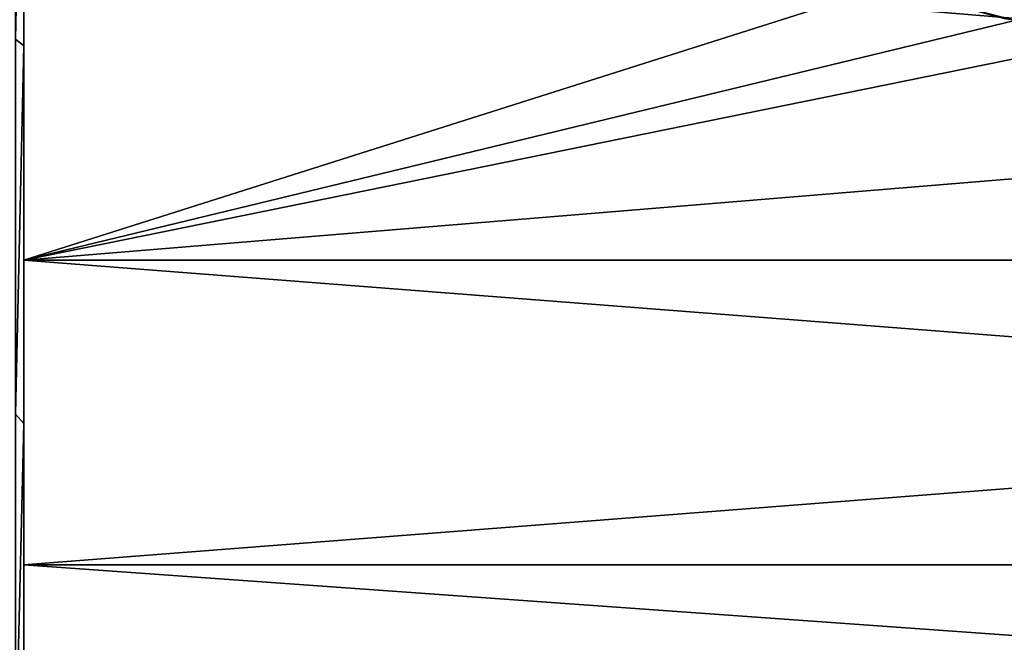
# Model space of a CAD drawing. Header units: metres. Extents: x -82 to 113, y -109 to 109.
# Tile 8 of 256: x -71.34 to -66.26, y -83.65 to -80.44. Entities that reach past the tile are written whole.
import ezdxf

# ---------------------------------------------------------------- set-up
doc = ezdxf.new("R2010")
doc.units = ezdxf.units.M
doc.layers.add('solid_20_382_013_XXX', color=7, linetype='CONTINUOUS')

msp = doc.modelspace()

# ---------------------------------------------------------------- linework, layer by layer
at = {"layer": 'solid_20_382_013_XXX'}
for points in [[(-71.362541, -80.537186, -54.823792), (-71.362541, -78.534637, -55.205799), (-71.32, -78.551392, -54.713406)], [(-71.362541, -78.534637, -22.994202), (-71.362541, -80.537186, -23.376207), (-71.32, -78.551308, -23.486582)], [(-71.362541, -80.537186, -23.376207), (-71.32, -80.572571, -23.888138), (-71.32, -78.551308, -23.486582)], [(-71.362541, -80.537186, -54.823792), (-71.32, -78.551392, -54.713406), (-71.32, -80.572655, -54.311844)], [(-71.32, -80.007378, -26.582081), (-71.32, -78.551308, -23.486582), (-71.32, -80.572571, -23.888138)], [(-71.32, -80.007378, -51.61792), (-71.32, -80.572655, -54.311844), (-71.32, -78.551392, -54.713406)], [(-71.32, -80.007378, -51.61792), (-51.02, -80.007355, -51.617924), (-51.02, -81.679214, -51.023746)], [(-71.32, -81.679214, -27.176254), (-51.02, -81.679214, -27.176252), (-51.02, -80.007355, -26.582075)], [(-65.519997, -80.5, -26.730682), (-71.32, -81.679214, -27.176254), (-51.02, -80.007355, -26.582075)], [(-71.32, -80.007378, -51.61792), (-51.02, -81.679214, -51.023746), (-71.32, -81.679214, -51.023746)], [(-71.32, -80.007378, -51.61792), (-71.32, -81.679214, -51.023746), (-71.32, -80.572655, -54.311844)], [(-71.32, -81.679214, -27.176254), (-71.32, -80.007378, -26.582081), (-71.32, -80.572571, -23.888138)], [(-66.868729, -80.265755, -26.657366), (-71.32, -80.007378, -26.582081), (-71.32, -81.679214, -27.176254)], [(-66.868729, -80.265755, -26.657366), (-71.32, -81.679214, -27.176254), (-66.201752, -80.441475, -26.711906)], [(-66.868729, -80.265755, -26.657366), (-66.201752, -80.441475, -26.711906), (-66.254974, -80.4319, -31.1)], [(-66.201752, -80.441475, -26.711906), (-71.32, -81.679214, -27.176254), (-65.519997, -80.5, -26.730682)], [(-71.362541, -82.476067, -54.193813), (-71.362541, -80.537186, -54.823792), (-71.32, -80.572655, -54.311844)], [(-71.362541, -80.537186, -23.376207), (-71.362541, -82.476067, -24.006187), (-71.32, -80.572571, -23.888138)], [(-71.362541, -82.476067, -24.006187), (-71.32, -82.523392, -24.549904), (-71.32, -80.572571, -23.888138)], [(-71.362541, -82.476067, -54.193813), (-71.32, -80.572655, -54.311844), (-71.32, -82.523506, -53.650051)], [(-71.32, -81.679214, -27.176254), (-71.32, -80.572571, -23.888138), (-71.32, -82.523392, -24.549904)], [(-71.32, -81.679214, -51.023746), (-71.32, -82.523506, -53.650051), (-71.32, -80.572655, -54.311844)], [(-71.32, -81.679214, -51.023746), (-51.02, -81.679214, -51.023746), (-51.02, -83.254593, -50.207451)], [(-71.32, -81.679214, -51.023746), (-51.02, -83.254593, -50.207451), (-71.32, -83.25457, -50.207462)], [(-71.32, -83.25457, -27.992538), (-51.02, -83.254593, -27.992548), (-51.02, -81.679214, -27.176252)], [(-71.32, -83.25457, -27.992538), (-51.02, -81.679214, -27.176252), (-71.32, -81.679214, -27.176254)], [(-71.32, -81.679214, -51.023746), (-71.32, -83.25457, -50.207462), (-71.32, -82.523506, -53.650051)], [(-71.32, -83.25457, -27.992538), (-71.32, -81.679214, -27.176254), (-71.32, -82.523392, -24.549904)], [(-71.362541, -84.320694, -53.325794), (-71.362541, -82.476067, -54.193813), (-71.32, -82.523506, -53.650051)], [(-71.362541, -82.476067, -24.006187), (-71.362541, -84.320694, -24.874207), (-71.32, -82.523392, -24.549904)], [(-71.362541, -84.320694, -24.874207), (-71.32, -84.37146, -25.460836), (-71.32, -82.523392, -24.549904)], [(-71.362541, -84.320694, -53.325794), (-71.32, -82.523506, -53.650051), (-71.32, -84.371574, -52.739098)], [(-71.32, -83.25457, -27.992538), (-71.32, -82.523392, -24.549904), (-71.32, -84.37146, -25.460836)], [(-71.32, -83.25457, -50.207462), (-71.32, -84.371574, -52.739098), (-71.32, -82.523506, -53.650051)], [(-71.32, -83.25457, -50.207462), (-51.02, -83.254593, -50.207451), (-51.02, -84.70414, -49.184246)], [(-71.32, -83.25457, -50.207462), (-51.02, -84.70414, -49.184246), (-71.32, -84.704124, -49.184261)], [(-71.32, -84.704124, -29.015741), (-51.02, -83.254593, -27.992548), (-71.32, -83.25457, -27.992538)], [(-71.32, -83.25457, -50.207462), (-71.32, -84.704124, -49.184261), (-71.32, -84.371574, -52.739098)], [(-71.32, -84.704124, -29.015741), (-71.32, -83.25457, -27.992538), (-71.32, -84.37146, -25.460836)], [(-71.32, -84.704124, -29.015741), (-51.02, -84.70414, -29.015753), (-51.02, -83.254593, -27.992548)]]:
    msp.add_3dface(points, dxfattribs=at)

doc.saveas('drawing.dxf')
